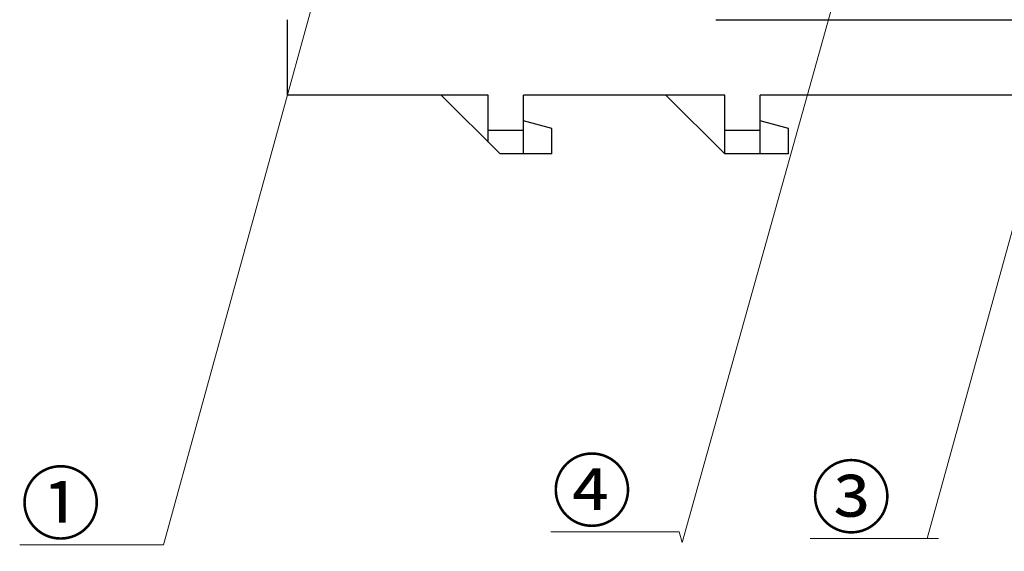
# Model space of a CAD drawing. Header units: millimetres. Extents: x -105 to 192, y -71 to 139.
# Tile 3 of 43: x -5 to 37, y -14 to 9. Entities that reach past the tile are written whole.
import ezdxf
from ezdxf import colors
from ezdxf.entities.mleader import LeaderData, LeaderLine
from ezdxf.math import Vec2, Vec3

# ---------------------------------------------------------------- set-up
doc = ezdxf.new("R2010")
doc.units = ezdxf.units.MM
doc.header["$LTSCALE"] = 1.5
doc.linetypes.add('PHL_THICK', pattern=[0])
doc.layers.get('0').update_dxf_attribs({"linetype": 'CONTINUOUS'})
doc.layers.add('PROJECTION', color=7, linetype='CONTINUOUS')

# ---------------------------------------------------------------- blocks, each defined once
blk = doc.blocks.new('_Dot')
at = {"color": 0, "linetype": 'ByBlock', "lineweight": -2}
blk.add_line((-0.5, 0), (-1, 0), dxfattribs=at)
at = {"color": 0, "linetype": 'ByBlock', "const_width": 0.5}
blk.add_lwpolyline([(-0.25, 0, 1), (0.25, 0, 1)], format="xyb", close=True, dxfattribs=at)

msp = doc.modelspace()

# ---------------------------------------------------------------- linework, layer by layer
at = {"layer": 'PROJECTION', "color": 7, "linetype": 'PHL_THICK'}
for p, q in [((6.736, 5.435), (6.736, 8.635)), ((24.936, 8.635), (62.286, 8.635)), ((15.261, 5.435), (6.736, 5.435)), ((15.761, 2.935), (13.261, 5.435)), ((15.261, 3.435), (15.261, 5.435)), ((25.311, 5.435), (16.761, 5.435)), ((16.761, 2.935), (16.761, 5.435)), ((25.311, 2.935), (22.811, 5.435)), ((25.311, 2.935), (25.311, 5.435)), ((42.011, 5.435), (26.811, 5.435)), ((26.811, 2.935), (26.811, 5.435)), ((17.961, 4.013), (16.761, 4.335)), ((28.011, 4.013), (26.811, 4.335)), ((16.761, 3.935), (15.261, 3.935)), ((17.961, 2.935), (17.961, 4.013)), ((26.811, 3.935), (25.311, 3.935)), ((28.011, 2.935), (28.011, 4.013)), ((16.761, 2.935), (15.761, 2.935)), ((17.961, 2.935), (16.761, 2.935)), ((28.011, 2.935), (25.311, 2.935))]:
    msp.add_line(p, q, dxfattribs=at)

# ---------------------------------------------------------------- leaders
ml = msp.add_multileader_mtext('Standard')
ml.set_content('{\\fMS PGothic|b0|i0|c128|p50;④}', color=256, style='STANDARD')
ml.set_leader_properties(lineweight=5)
ml.set_arrow_properties(name='DOT')
ml.build(insert=Vec2(0, 0))
ml.multileader.update_dxf_attribs({"text_right_attachment_type": 6, "dogleg_length": 0, "arrow_head_size": 1})
ctx = ml.context
ctx.base_point, ctx.char_height, ctx.arrow_head_size, ctx.plane_origin = Vec3(15.875, -11.586), 2.5, 1, Vec3(36.274, 32.1)
ctx.right_attachment, ctx.text_align_type = 6, 2
notes = []
notes.append((ctx, [(0, (1, 1, 0), (23.37, -13.116), (-1, 0), 0, [(0, [(36.274, 32.1), (23.501, -13.562)], 0, [])])]))
ctx.mtext.insert, ctx.mtext.alignment, ctx.mtext.flow_direction = Vec3(21.37, -10.116), 3, 5
ml = msp.add_multileader_mtext('Standard')
ml.set_content('{\\fMS PGothic|b0|i0|c128|p50;①}', color=256, style='STANDARD')
ml.set_leader_properties(lineweight=5)
ml.set_arrow_properties(name='DOT')
ml.build(insert=Vec2(0, 0))
ml.multileader.update_dxf_attribs({"text_right_attachment_type": 6, "dogleg_length": 0, "arrow_head_size": 1})
ctx = ml.context
ctx.base_point, ctx.char_height, ctx.arrow_head_size, ctx.plane_origin = Vec3(-6.694, -12.126), 2.5, 1, Vec3(9.096, 13.988)
ctx.right_attachment, ctx.text_align_type = 6, 2
notes.append((ctx, [(0, (1, 1, 0), (0.801, -13.656), (-1, 0), 0, [(0, [(9.096, 13.988), (1.467, -13.656)], 0, [])])]))
ctx.mtext.insert, ctx.mtext.alignment, ctx.mtext.flow_direction = Vec3(-1.199, -10.656), 3, 5
ml = msp.add_multileader_mtext('Standard')
ml.set_content('{\\fMS PGothic|b0|i0|c128|p50;③}', color=256, style='STANDARD')
ml.set_leader_properties(lineweight=5)
ml.set_arrow_properties(name='DOT')
ml.build(insert=Vec2(0, 0))
ml.multileader.update_dxf_attribs({"text_right_attachment_type": 6, "dogleg_length": 0, "arrow_head_size": 1})
ctx = ml.context
ctx.base_point, ctx.char_height, ctx.arrow_head_size, ctx.plane_origin = Vec3(26.893, -11.865), 2.5, 1, Vec3(39.754, 7.793)
ctx.right_attachment, ctx.text_align_type = 6, 2
notes.append((ctx, [(0, (1, 1, 0), (34.387, -13.394), (-1, 0), 0, [(0, [(39.754, 7.793), (33.906, -13.394)], 0, [])])]))
ctx.mtext.insert, ctx.mtext.alignment, ctx.mtext.flow_direction = Vec3(32.387, -10.394), 3, 5
for ctx, leaders in notes:
    for number, flags, end, landing, length, lines in leaders:
        leader = LeaderData()
        leader.index, (leader.has_last_leader_line, leader.has_dogleg_vector, leader.attachment_direction) = number, flags
        leader.last_leader_point, leader.dogleg_vector, leader.dogleg_length = Vec3(end), Vec3(landing), length
        for number, points, colour, breaks in lines:
            line = LeaderLine()
            line.index, line.vertices, line.color, line.breaks = number, Vec3.list(points), colors.encode_raw_color(colour), breaks
            leader.lines.append(line)
        ctx.leaders.append(leader)

doc.saveas('drawing.dxf')
